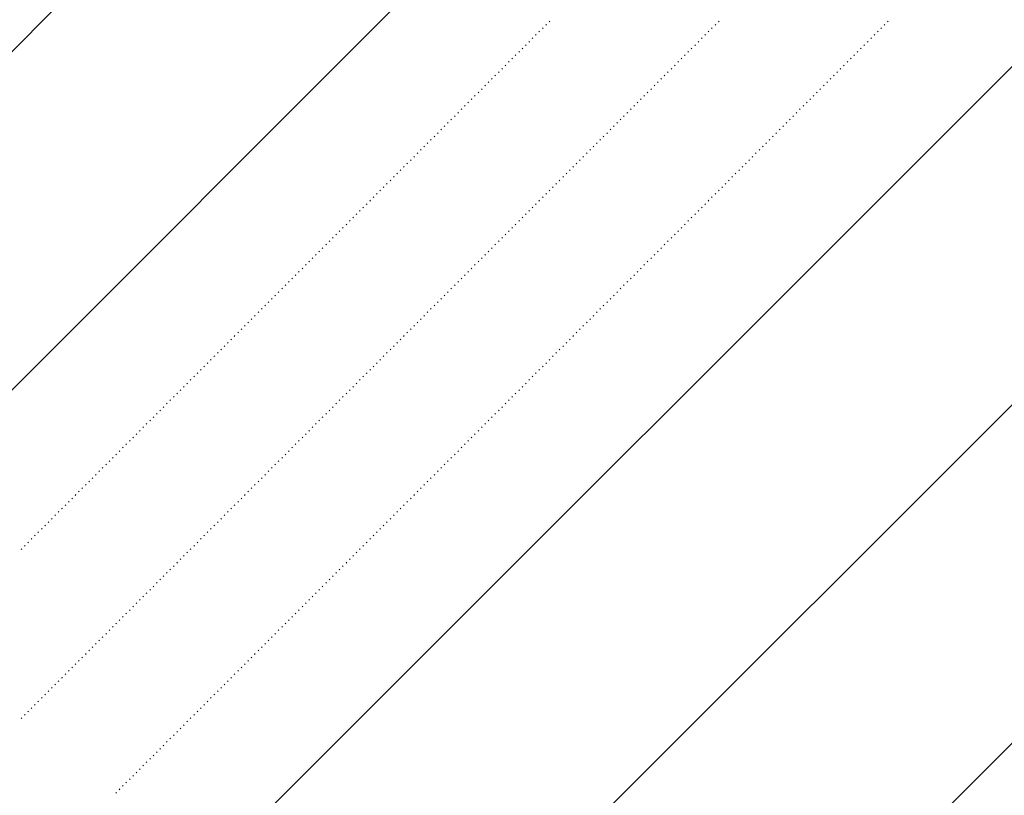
# Model space of a CAD drawing. Header units: millimetres. Extents: x 0 to 1260, y 0 to 297.
# Tile 77 of 104: x 301.17 to 306.31, y 213.99 to 218.04. Entities that reach past the tile are written whole.
import ezdxf

# ---------------------------------------------------------------- set-up
doc = ezdxf.new("R2010")
doc.units = ezdxf.units.MM
for name, pattern in [('K5LT32802', [0]), ('K5LT32806', [0]), ('K5LT_THIN', [0])]:
    doc.linetypes.add(name, pattern=pattern)
doc.layers.add('Системный слой', color=7, linetype='Continuous')
doc.styles.add('KDIMTEXTSTYLE', font='GOST_AU.SHX', dxfattribs={"width": 0.96, "oblique": 15, "height": 5})
doc.dimstyles.new('KDIMSTYLE (0.01)', dxfattribs={"dimtxt": 5, "dimasz": 1, "dimexe": 2, "dimexo": 0, "dimgap": 1, "dimtad": 1, "dimlfac": 100, "dimtxsty": 'KDIMTEXTSTYLE', "dimsah": 1, "dimcen": 0, "dimdle": 1, "dimadec": 0, "dimazin": 0, "dimtfac": 0.667, "dimtmove": 0, "dimatfit": 3, "dimfxl": 1, "dimtvp": 1, "dimtolj": 1, "dimtzin": 0, "dimarcsym": 0})

# ---------------------------------------------------------------- blocks, each defined once
blk = doc.blocks.new('KDIMARROW_03')
at = {"layer": 'Системный слой', "color": 0, "linetype": 'K5LT_THIN', "lineweight": 18}
for p, q in [((-1.0605, -1.0605), (1.0605, 1.0605)), ((0, 0), (-1, 0)), ((0, 0), (2, 0))]:
    blk.add_line(p, q, dxfattribs=at)
blk = doc.blocks.new('U100')
at = {"layer": 'Системный слой', "color": 7, "linetype": 'K5LT32802', "lineweight": 9}
for p, q in [((299.532, 216.2861), (319.532, 236.2861)), ((299.532, 214.5184), (319.532, 234.5184)), ((299.532, 210.9828), (319.532, 230.9828)), ((301.1807, 210.8637), (319.532, 229.2151)), ((302.9484, 210.8637), (319.532, 227.4473))]:
    blk.add_line(p, q, dxfattribs=at)
at = {"layer": 'Системный слой', "color": 7, "linetype": 'K5LT32806', "lineweight": 18}
for p, q in [((303.9132, 218.0157), (303.9168, 218.0192)), ((303.9309, 218.0334), (303.9344, 218.0369)), ((304.7971, 218.0157), (304.8007, 218.0192)), ((304.8148, 218.0334), (304.8183, 218.0369)), ((305.681, 218.0157), (305.6845, 218.0192)), ((305.6987, 218.0334), (305.7022, 218.0369)), ((303.8602, 217.9627), (303.8637, 217.9662)), ((303.8779, 217.9803), (303.8814, 217.9839)), ((303.8956, 217.998), (303.8991, 218.0016)), ((304.7441, 217.9627), (304.7476, 217.9662)), ((304.7618, 217.9803), (304.7653, 217.9839)), ((304.7794, 217.998), (304.783, 218.0016)), ((305.628, 217.9627), (305.6315, 217.9662)), ((305.6456, 217.9803), (305.6492, 217.9839)), ((305.6633, 217.998), (305.6669, 218.0016)), ((303.8072, 217.9096), (303.8107, 217.9132)), ((303.8248, 217.9273), (303.8284, 217.9308)), ((303.8425, 217.945), (303.8461, 217.9485)), ((304.6911, 217.9096), (304.6946, 217.9132)), ((304.7087, 217.9273), (304.7123, 217.9308)), ((304.7264, 217.945), (304.7299, 217.9485)), ((305.5749, 217.9096), (305.5785, 217.9132)), ((305.5926, 217.9273), (305.5961, 217.9308)), ((305.6103, 217.945), (305.6138, 217.9485)), ((303.7541, 217.8566), (303.7577, 217.8601)), ((303.7718, 217.8743), (303.7753, 217.8778)), ((303.7895, 217.8919), (303.793, 217.8955)), ((304.638, 217.8566), (304.6416, 217.8601)), ((304.6557, 217.8743), (304.6592, 217.8778)), ((304.6734, 217.8919), (304.6769, 217.8955)), ((305.5219, 217.8566), (305.5254, 217.8601)), ((305.5396, 217.8743), (305.5431, 217.8778)), ((305.5573, 217.8919), (305.5608, 217.8955)), ((303.7011, 217.8036), (303.7046, 217.8071)), ((303.7188, 217.8212), (303.7223, 217.8248)), ((303.7365, 217.8389), (303.74, 217.8425)), ((304.585, 217.8036), (304.5885, 217.8071)), ((304.6027, 217.8212), (304.6062, 217.8248)), ((304.6203, 217.8389), (304.6239, 217.8425)), ((305.4689, 217.8036), (305.4724, 217.8071)), ((305.4865, 217.8212), (305.4901, 217.8248)), ((305.5042, 217.8389), (305.5078, 217.8425)), ((303.6481, 217.7505), (303.6516, 217.7541)), ((303.6657, 217.7682), (303.6693, 217.7717)), ((303.6834, 217.7859), (303.687, 217.7894)), ((304.532, 217.7505), (304.5355, 217.7541)), ((304.5496, 217.7682), (304.5532, 217.7717)), ((304.5673, 217.7859), (304.5708, 217.7894)), ((305.4158, 217.7505), (305.4194, 217.7541)), ((305.4335, 217.7682), (305.4371, 217.7717)), ((305.4512, 217.7859), (305.4547, 217.7894)), ((303.595, 217.6975), (303.5986, 217.701)), ((303.6127, 217.7152), (303.6163, 217.7187)), ((303.6304, 217.7329), (303.6339, 217.7364)), ((304.4789, 217.6975), (304.4825, 217.701)), ((304.4966, 217.7152), (304.5001, 217.7187)), ((304.5143, 217.7329), (304.5178, 217.7364)), ((305.3628, 217.6975), (305.3663, 217.701)), ((305.3805, 217.7152), (305.384, 217.7187)), ((305.3982, 217.7329), (305.4017, 217.7364)), ((303.5597, 217.6621), (303.5632, 217.6657)), ((303.5774, 217.6798), (303.5809, 217.6834)), ((304.4436, 217.6621), (304.4471, 217.6657)), ((304.4612, 217.6798), (304.4648, 217.6834)), ((305.3274, 217.6621), (305.331, 217.6657)), ((305.3451, 217.6798), (305.3487, 217.6834)), ((303.5066, 217.6091), (303.5102, 217.6126)), ((303.5243, 217.6268), (303.5279, 217.6303)), ((303.542, 217.6445), (303.5455, 217.648)), ((304.3905, 217.6091), (304.3941, 217.6126)), ((304.4082, 217.6268), (304.4117, 217.6303)), ((304.4259, 217.6445), (304.4294, 217.648)), ((305.2744, 217.6091), (305.278, 217.6126)), ((305.2921, 217.6268), (305.2956, 217.6303)), ((305.3098, 217.6445), (305.3133, 217.648)), ((303.4536, 217.5561), (303.4572, 217.5596)), ((303.4713, 217.5738), (303.4748, 217.5773)), ((303.489, 217.5914), (303.4925, 217.595)), ((304.3375, 217.5561), (304.341, 217.5596)), ((304.3552, 217.5738), (304.3587, 217.5773)), ((304.3729, 217.5914), (304.3764, 217.595)), ((305.2214, 217.5561), (305.2249, 217.5596)), ((305.2391, 217.5738), (305.2426, 217.5773)), ((305.2567, 217.5914), (305.2603, 217.595)), ((303.4006, 217.503), (303.4041, 217.5066)), ((303.4183, 217.5207), (303.4218, 217.5243)), ((303.4359, 217.5384), (303.4395, 217.5419)), ((304.2845, 217.503), (304.288, 217.5066)), ((304.3021, 217.5207), (304.3057, 217.5243)), ((304.3198, 217.5384), (304.3234, 217.5419)), ((305.1684, 217.503), (305.1719, 217.5066)), ((305.186, 217.5207), (305.1896, 217.5243)), ((305.2037, 217.5384), (305.2072, 217.5419)), ((303.3476, 217.45), (303.3511, 217.4535)), ((303.3652, 217.4677), (303.3688, 217.4712)), ((303.3829, 217.4854), (303.3864, 217.4889)), ((304.2314, 217.45), (304.235, 217.4535)), ((304.2491, 217.4677), (304.2526, 217.4712)), ((304.2668, 217.4854), (304.2703, 217.4889)), ((305.1153, 217.45), (305.1189, 217.4535)), ((305.133, 217.4677), (305.1365, 217.4712)), ((305.1507, 217.4854), (305.1542, 217.4889)), ((303.2945, 217.397), (303.2981, 217.4005)), ((303.3122, 217.4147), (303.3157, 217.4182)), ((303.3299, 217.4323), (303.3334, 217.4359)), ((304.1784, 217.397), (304.1819, 217.4005)), ((304.1961, 217.4147), (304.1996, 217.4182)), ((304.2138, 217.4323), (304.2173, 217.4359)), ((305.0623, 217.397), (305.0658, 217.4005)), ((305.08, 217.4147), (305.0835, 217.4182)), ((305.0976, 217.4323), (305.1012, 217.4359)), ((303.2415, 217.3439), (303.245, 217.3475)), ((303.2592, 217.3616), (303.2627, 217.3652)), ((303.2768, 217.3793), (303.2804, 217.3828)), ((304.1254, 217.3439), (304.1289, 217.3475)), ((304.143, 217.3616), (304.1466, 217.3652)), ((304.1607, 217.3793), (304.1643, 217.3828)), ((305.0093, 217.3439), (305.0128, 217.3475)), ((305.0269, 217.3616), (305.0305, 217.3652)), ((305.0446, 217.3793), (305.0481, 217.3828)), ((303.1885, 217.2909), (303.192, 217.2944)), ((303.2061, 217.3086), (303.2097, 217.3121)), ((303.2238, 217.3263), (303.2273, 217.3298)), ((304.0723, 217.2909), (304.0759, 217.2944)), ((304.09, 217.3086), (304.0935, 217.3121)), ((304.1077, 217.3263), (304.1112, 217.3298)), ((304.9562, 217.2909), (304.9598, 217.2944)), ((304.9739, 217.3086), (304.9774, 217.3121)), ((304.9916, 217.3263), (304.9951, 217.3298)), ((303.1354, 217.2379), (303.139, 217.2414)), ((303.1531, 217.2556), (303.1566, 217.2591)), ((303.1708, 217.2732), (303.1743, 217.2768)), ((304.0193, 217.2379), (304.0228, 217.2414)), ((304.037, 217.2556), (304.0405, 217.2591)), ((304.0547, 217.2732), (304.0582, 217.2768)), ((304.9032, 217.2379), (304.9067, 217.2414)), ((304.9209, 217.2556), (304.9244, 217.2591)), ((304.9385, 217.2732), (304.9421, 217.2768)), ((303.0824, 217.1848), (303.0859, 217.1884)), ((303.1001, 217.2025), (303.1036, 217.2061)), ((303.1177, 217.2202), (303.1213, 217.2237)), ((303.9663, 217.1848), (303.9698, 217.1884)), ((303.9839, 217.2025), (303.9875, 217.2061)), ((304.0016, 217.2202), (304.0052, 217.2237)), ((304.8502, 217.1848), (304.8537, 217.1884)), ((304.8678, 217.2025), (304.8714, 217.2061)), ((304.8855, 217.2202), (304.889, 217.2237)), ((303.0294, 217.1318), (303.0329, 217.1353)), ((303.047, 217.1495), (303.0506, 217.153)), ((303.0647, 217.1672), (303.0682, 217.1707)), ((303.9132, 217.1318), (303.9168, 217.1353)), ((303.9309, 217.1495), (303.9344, 217.153)), ((303.9486, 217.1672), (303.9521, 217.1707)), ((304.7971, 217.1318), (304.8007, 217.1353)), ((304.8148, 217.1495), (304.8183, 217.153)), ((304.8325, 217.1672), (304.836, 217.1707)), ((302.994, 217.0965), (302.9975, 217.1)), ((303.0117, 217.1141), (303.0152, 217.1177)), ((303.8779, 217.0965), (303.8814, 217.1)), ((303.8956, 217.1141), (303.8991, 217.1177)), ((304.7618, 217.0965), (304.7653, 217.1)), ((304.7794, 217.1141), (304.783, 217.1177)), ((302.941, 217.0434), (302.9445, 217.047)), ((302.9586, 217.0611), (302.9622, 217.0646)), ((302.9763, 217.0788), (302.9799, 217.0823)), ((303.8248, 217.0434), (303.8284, 217.047)), ((303.8425, 217.0611), (303.8461, 217.0646)), ((303.8602, 217.0788), (303.8637, 217.0823)), ((304.7087, 217.0434), (304.7123, 217.047)), ((304.7264, 217.0611), (304.7299, 217.0646)), ((304.7441, 217.0788), (304.7476, 217.0823)), ((302.8879, 216.9904), (302.8915, 216.9939)), ((302.9056, 217.0081), (302.9091, 217.0116)), ((302.9233, 217.0257), (302.9268, 217.0293)), ((303.7718, 216.9904), (303.7753, 216.9939)), ((303.7895, 217.0081), (303.793, 217.0116)), ((303.8072, 217.0257), (303.8107, 217.0293)), ((304.6557, 216.9904), (304.6592, 216.9939)), ((304.6734, 217.0081), (304.6769, 217.0116)), ((304.6911, 217.0257), (304.6946, 217.0293)), ((302.8349, 216.9374), (302.8384, 216.9409)), ((302.8526, 216.955), (302.8561, 216.9586)), ((302.8703, 216.9727), (302.8738, 216.9762)), ((303.7188, 216.9374), (303.7223, 216.9409)), ((303.7365, 216.955), (303.74, 216.9586)), ((303.7541, 216.9727), (303.7577, 216.9762)), ((304.6027, 216.9374), (304.6062, 216.9409)), ((304.6203, 216.955), (304.6239, 216.9586)), ((304.638, 216.9727), (304.6416, 216.9762)), ((302.7819, 216.8843), (302.7854, 216.8879)), ((302.7995, 216.902), (302.8031, 216.9055)), ((302.8172, 216.9197), (302.8208, 216.9232)), ((303.6657, 216.8843), (303.6693, 216.8879)), ((303.6834, 216.902), (303.687, 216.9055)), ((303.7011, 216.9197), (303.7046, 216.9232)), ((304.5496, 216.8843), (304.5532, 216.8879)), ((304.5673, 216.902), (304.5708, 216.9055)), ((304.585, 216.9197), (304.5885, 216.9232)), ((302.7288, 216.8313), (302.7324, 216.8348)), ((302.7465, 216.849), (302.75, 216.8525)), ((302.7642, 216.8666), (302.7677, 216.8702)), ((303.6127, 216.8313), (303.6163, 216.8348)), ((303.6304, 216.849), (303.6339, 216.8525)), ((303.6481, 216.8666), (303.6516, 216.8702)), ((304.4966, 216.8313), (304.5001, 216.8348)), ((304.5143, 216.849), (304.5178, 216.8525)), ((304.532, 216.8666), (304.5355, 216.8702)), ((302.6758, 216.7783), (302.6793, 216.7818)), ((302.6935, 216.7959), (302.697, 216.7995)), ((302.7112, 216.8136), (302.7147, 216.8171)), ((303.5597, 216.7783), (303.5632, 216.7818)), ((303.5774, 216.7959), (303.5809, 216.7995)), ((303.595, 216.8136), (303.5986, 216.8171)), ((304.4436, 216.7783), (304.4471, 216.7818)), ((304.4612, 216.7959), (304.4648, 216.7995)), ((304.4789, 216.8136), (304.4825, 216.8171)), ((302.6228, 216.7252), (302.6263, 216.7288)), ((302.6404, 216.7429), (302.644, 216.7464)), ((302.6581, 216.7606), (302.6617, 216.7641)), ((303.5066, 216.7252), (303.5102, 216.7288)), ((303.5243, 216.7429), (303.5279, 216.7464)), ((303.542, 216.7606), (303.5455, 216.7641)), ((304.3905, 216.7252), (304.3941, 216.7288)), ((304.4082, 216.7429), (304.4117, 216.7464)), ((304.4259, 216.7606), (304.4294, 216.7641)), ((302.5697, 216.6722), (302.5733, 216.6757)), ((302.5874, 216.6899), (302.5909, 216.6934)), ((302.6051, 216.7075), (302.6086, 216.7111)), ((303.4536, 216.6722), (303.4572, 216.6757)), ((303.4713, 216.6899), (303.4748, 216.6934)), ((303.489, 216.7075), (303.4925, 216.7111)), ((304.3375, 216.6722), (304.341, 216.6757)), ((304.3552, 216.6899), (304.3587, 216.6934)), ((304.3729, 216.7075), (304.3764, 216.7111)), ((302.5167, 216.6192), (302.5202, 216.6227)), ((302.5344, 216.6368), (302.5379, 216.6404)), ((302.5521, 216.6545), (302.5556, 216.658)), ((303.4006, 216.6192), (303.4041, 216.6227)), ((303.4183, 216.6368), (303.4218, 216.6404)), ((303.4359, 216.6545), (303.4395, 216.658)), ((304.2845, 216.6192), (304.288, 216.6227)), ((304.3021, 216.6368), (304.3057, 216.6404)), ((304.3198, 216.6545), (304.3234, 216.658)), ((302.4637, 216.5661), (302.4672, 216.5697)), ((302.4813, 216.5838), (302.4849, 216.5873)), ((302.499, 216.6015), (302.5026, 216.605)), ((303.3476, 216.5661), (303.3511, 216.5697)), ((303.3652, 216.5838), (303.3688, 216.5873)), ((303.3829, 216.6015), (303.3864, 216.605)), ((304.2314, 216.5661), (304.235, 216.5697)), ((304.2491, 216.5838), (304.2526, 216.5873)), ((304.2668, 216.6015), (304.2703, 216.605)), ((302.4283, 216.5308), (302.4318, 216.5343)), ((302.446, 216.5484), (302.4495, 216.552)), ((303.3122, 216.5308), (303.3157, 216.5343)), ((303.3299, 216.5484), (303.3334, 216.552)), ((304.1961, 216.5308), (304.1996, 216.5343)), ((304.2138, 216.5484), (304.2173, 216.552)), ((302.3753, 216.4777), (302.3788, 216.4813)), ((302.393, 216.4954), (302.3965, 216.4989)), ((302.4106, 216.5131), (302.4142, 216.5166)), ((303.2592, 216.4777), (303.2627, 216.4813)), ((303.2768, 216.4954), (303.2804, 216.4989)), ((303.2945, 216.5131), (303.2981, 216.5166)), ((304.143, 216.4777), (304.1466, 216.4813)), ((304.1607, 216.4954), (304.1643, 216.4989)), ((304.1784, 216.5131), (304.1819, 216.5166)), ((302.3222, 216.4247), (302.3258, 216.4282)), ((302.3399, 216.4424), (302.3435, 216.4459)), ((302.3576, 216.4601), (302.3611, 216.4636)), ((303.2061, 216.4247), (303.2097, 216.4282)), ((303.2238, 216.4424), (303.2273, 216.4459)), ((303.2415, 216.4601), (303.245, 216.4636)), ((304.09, 216.4247), (304.0935, 216.4282)), ((304.1077, 216.4424), (304.1112, 216.4459)), ((304.1254, 216.4601), (304.1289, 216.4636)), ((302.2692, 216.3717), (302.2727, 216.3752)), ((302.2869, 216.3893), (302.2904, 216.3929)), ((302.3046, 216.407), (302.3081, 216.4106)), ((303.1531, 216.3717), (303.1566, 216.3752)), ((303.1708, 216.3893), (303.1743, 216.3929)), ((303.1885, 216.407), (303.192, 216.4106)), ((304.037, 216.3717), (304.0405, 216.3752)), ((304.0547, 216.3893), (304.0582, 216.3929)), ((304.0723, 216.407), (304.0759, 216.4106)), ((302.2162, 216.3186), (302.2197, 216.3222)), ((302.2339, 216.3363), (302.2374, 216.3399)), ((302.2515, 216.354), (302.2551, 216.3575)), ((303.1001, 216.3186), (303.1036, 216.3222)), ((303.1177, 216.3363), (303.1213, 216.3399)), ((303.1354, 216.354), (303.139, 216.3575)), ((303.9839, 216.3186), (303.9875, 216.3222)), ((304.0016, 216.3363), (304.0052, 216.3399)), ((304.0193, 216.354), (304.0228, 216.3575)), ((302.1631, 216.2656), (302.1667, 216.2691)), ((302.1808, 216.2833), (302.1844, 216.2868)), ((302.1985, 216.301), (302.202, 216.3045)), ((303.047, 216.2656), (303.0506, 216.2691)), ((303.0647, 216.2833), (303.0682, 216.2868)), ((303.0824, 216.301), (303.0859, 216.3045)), ((303.9309, 216.2656), (303.9344, 216.2691)), ((303.9486, 216.2833), (303.9521, 216.2868)), ((303.9663, 216.301), (303.9698, 216.3045)), ((302.1101, 216.2126), (302.1136, 216.2161)), ((302.1278, 216.2302), (302.1313, 216.2338)), ((302.1455, 216.2479), (302.149, 216.2515)), ((302.994, 216.2126), (302.9975, 216.2161)), ((303.0117, 216.2302), (303.0152, 216.2338)), ((303.0294, 216.2479), (303.0329, 216.2515)), ((303.8779, 216.2126), (303.8814, 216.2161)), ((303.8956, 216.2302), (303.8991, 216.2338)), ((303.9132, 216.2479), (303.9168, 216.2515)), ((302.0571, 216.1595), (302.0606, 216.1631)), ((302.0748, 216.1772), (302.0783, 216.1808)), ((302.0924, 216.1949), (302.096, 216.1984)), ((302.941, 216.1595), (302.9445, 216.1631)), ((302.9586, 216.1772), (302.9622, 216.1808)), ((302.9763, 216.1949), (302.9799, 216.1984)), ((303.8248, 216.1595), (303.8284, 216.1631)), ((303.8425, 216.1772), (303.8461, 216.1808)), ((303.8602, 216.1949), (303.8637, 216.1984)), ((302.004, 216.1065), (302.0076, 216.11)), ((302.0217, 216.1242), (302.0253, 216.1277)), ((302.0394, 216.1419), (302.0429, 216.1454)), ((302.8879, 216.1065), (302.8915, 216.11)), ((302.9056, 216.1242), (302.9091, 216.1277)), ((302.9233, 216.1419), (302.9268, 216.1454)), ((303.7718, 216.1065), (303.7753, 216.11)), ((303.7895, 216.1242), (303.793, 216.1277)), ((303.8072, 216.1419), (303.8107, 216.1454)), ((301.951, 216.0535), (301.9545, 216.057)), ((301.9687, 216.0711), (301.9722, 216.0747)), ((301.9864, 216.0888), (301.9899, 216.0924)), ((302.8349, 216.0535), (302.8384, 216.057)), ((302.8526, 216.0711), (302.8561, 216.0747)), ((302.8703, 216.0888), (302.8738, 216.0924)), ((303.7188, 216.0535), (303.7223, 216.057)), ((303.7365, 216.0711), (303.74, 216.0747)), ((303.7541, 216.0888), (303.7577, 216.0924)), ((301.898, 216.0004), (301.9015, 216.004)), ((301.9157, 216.0181), (301.9192, 216.0217)), ((301.9333, 216.0358), (301.9369, 216.0393)), ((302.7819, 216.0004), (302.7854, 216.004)), ((302.7995, 216.0181), (302.8031, 216.0217)), ((302.8172, 216.0358), (302.8208, 216.0393)), ((303.6657, 216.0004), (303.6693, 216.004)), ((303.6834, 216.0181), (303.687, 216.0217)), ((303.7011, 216.0358), (303.7046, 216.0393)), ((301.8626, 215.9651), (301.8662, 215.9686)), ((301.8803, 215.9828), (301.8838, 215.9863)), ((302.7465, 215.9651), (302.75, 215.9686)), ((302.7642, 215.9828), (302.7677, 215.9863)), ((303.6304, 215.9651), (303.6339, 215.9686)), ((303.6481, 215.9828), (303.6516, 215.9863)), ((301.8096, 215.9121), (301.8131, 215.9156)), ((301.8273, 215.9297), (301.8308, 215.9333)), ((301.8449, 215.9474), (301.8485, 215.9509)), ((302.6935, 215.9121), (302.697, 215.9156)), ((302.7112, 215.9297), (302.7147, 215.9333)), ((302.7288, 215.9474), (302.7324, 215.9509)), ((303.5774, 215.9121), (303.5809, 215.9156)), ((303.595, 215.9297), (303.5986, 215.9333)), ((303.6127, 215.9474), (303.6163, 215.9509)), ((301.7566, 215.859), (301.7601, 215.8626)), ((301.7742, 215.8767), (301.7778, 215.8802)), ((301.7919, 215.8944), (301.7955, 215.8979)), ((302.6404, 215.859), (302.644, 215.8626)), ((302.6581, 215.8767), (302.6617, 215.8802)), ((302.6758, 215.8944), (302.6793, 215.8979)), ((303.5243, 215.859), (303.5279, 215.8626)), ((303.542, 215.8767), (303.5455, 215.8802)), ((303.5597, 215.8944), (303.5632, 215.8979)), ((301.7035, 215.806), (301.7071, 215.8095)), ((301.7212, 215.8237), (301.7247, 215.8272)), ((301.7389, 215.8413), (301.7424, 215.8449)), ((302.5874, 215.806), (302.5909, 215.8095)), ((302.6051, 215.8237), (302.6086, 215.8272)), ((302.6228, 215.8413), (302.6263, 215.8449)), ((303.4713, 215.806), (303.4748, 215.8095)), ((303.489, 215.8237), (303.4925, 215.8272)), ((303.5066, 215.8413), (303.5102, 215.8449)), ((301.6505, 215.753), (301.654, 215.7565)), ((301.6682, 215.7706), (301.6717, 215.7742)), ((301.6858, 215.7883), (301.6894, 215.7918)), ((302.5344, 215.753), (302.5379, 215.7565)), ((302.5521, 215.7706), (302.5556, 215.7742)), ((302.5697, 215.7883), (302.5733, 215.7918)), ((303.4183, 215.753), (303.4218, 215.7565)), ((303.4359, 215.7706), (303.4395, 215.7742)), ((303.4536, 215.7883), (303.4572, 215.7918)), ((301.5975, 215.6999), (301.601, 215.7035)), ((301.6151, 215.7176), (301.6187, 215.7211)), ((301.6328, 215.7353), (301.6364, 215.7388)), ((302.4813, 215.6999), (302.4849, 215.7035)), ((302.499, 215.7176), (302.5026, 215.7211)), ((302.5167, 215.7353), (302.5202, 215.7388)), ((303.3652, 215.6999), (303.3688, 215.7035)), ((303.3829, 215.7176), (303.3864, 215.7211)), ((303.4006, 215.7353), (303.4041, 215.7388)), ((301.5444, 215.6469), (301.548, 215.6504)), ((301.5621, 215.6646), (301.5656, 215.6681)), ((301.5798, 215.6822), (301.5833, 215.6858)), ((302.4283, 215.6469), (302.4318, 215.6504)), ((302.446, 215.6646), (302.4495, 215.6681)), ((302.4637, 215.6822), (302.4672, 215.6858)), ((303.3122, 215.6469), (303.3157, 215.6504)), ((303.3299, 215.6646), (303.3334, 215.6681)), ((303.3476, 215.6822), (303.3511, 215.6858)), ((301.4914, 215.5939), (301.4949, 215.5974)), ((301.5091, 215.6115), (301.5126, 215.6151)), ((301.5268, 215.6292), (301.5303, 215.6327)), ((302.3753, 215.5939), (302.3788, 215.5974)), ((302.393, 215.6115), (302.3965, 215.6151)), ((302.4106, 215.6292), (302.4142, 215.6327)), ((303.2592, 215.5939), (303.2627, 215.5974)), ((303.2768, 215.6115), (303.2804, 215.6151)), ((303.2945, 215.6292), (303.2981, 215.6327)), ((301.4384, 215.5408), (301.4419, 215.5444)), ((301.456, 215.5585), (301.4596, 215.562)), ((301.4737, 215.5762), (301.4773, 215.5797)), ((302.3222, 215.5408), (302.3258, 215.5444)), ((302.3399, 215.5585), (302.3435, 215.562)), ((302.3576, 215.5762), (302.3611, 215.5797)), ((303.2061, 215.5408), (303.2097, 215.5444)), ((303.2238, 215.5585), (303.2273, 215.562)), ((303.2415, 215.5762), (303.245, 215.5797)), ((301.3853, 215.4878), (301.3889, 215.4913)), ((301.403, 215.5055), (301.4065, 215.509)), ((301.4207, 215.5231), (301.4242, 215.5267)), ((302.2692, 215.4878), (302.2727, 215.4913)), ((302.2869, 215.5055), (302.2904, 215.509)), ((302.3046, 215.5231), (302.3081, 215.5267)), ((303.1531, 215.4878), (303.1566, 215.4913)), ((303.1708, 215.5055), (303.1743, 215.509)), ((303.1885, 215.5231), (303.192, 215.5267)), ((301.3323, 215.4348), (301.3358, 215.4383)), ((301.35, 215.4524), (301.3535, 215.456)), ((301.3677, 215.4701), (301.3712, 215.4736)), ((302.2162, 215.4348), (302.2197, 215.4383)), ((302.2339, 215.4524), (302.2374, 215.456)), ((302.2515, 215.4701), (302.2551, 215.4736)), ((303.1001, 215.4348), (303.1036, 215.4383)), ((303.1177, 215.4524), (303.1213, 215.456)), ((303.1354, 215.4701), (303.139, 215.4736)), ((301.2969, 215.3994), (301.3005, 215.4029)), ((301.3146, 215.4171), (301.3182, 215.4206)), ((302.1808, 215.3994), (302.1844, 215.4029)), ((302.1985, 215.4171), (302.202, 215.4206)), ((303.0647, 215.3994), (303.0682, 215.4029)), ((303.0824, 215.4171), (303.0859, 215.4206)), ((301.2439, 215.3464), (301.2474, 215.3499)), ((301.2616, 215.364), (301.2651, 215.3676)), ((301.2793, 215.3817), (301.2828, 215.3853)), ((302.1278, 215.3464), (302.1313, 215.3499)), ((302.1455, 215.364), (302.149, 215.3676)), ((302.1631, 215.3817), (302.1667, 215.3853)), ((303.0117, 215.3464), (303.0152, 215.3499)), ((303.0294, 215.364), (303.0329, 215.3676)), ((303.047, 215.3817), (303.0506, 215.3853)), ((301.1909, 215.2933), (301.1944, 215.2969)), ((301.2086, 215.311), (301.2121, 215.3145)), ((301.2262, 215.3287), (301.2298, 215.3322)), ((302.0748, 215.2933), (302.0783, 215.2969)), ((302.0924, 215.311), (302.096, 215.3145)), ((302.1101, 215.3287), (302.1136, 215.3322)), ((302.9586, 215.2933), (302.9622, 215.2969)), ((302.9763, 215.311), (302.9799, 215.3145)), ((302.994, 215.3287), (302.9975, 215.3322)), ((301.1732, 215.2757), (301.1767, 215.2792)), ((302.0217, 215.2403), (302.0253, 215.2438)), ((302.0394, 215.258), (302.0429, 215.2615)), ((302.0571, 215.2757), (302.0606, 215.2792)), ((302.9056, 215.2403), (302.9091, 215.2438)), ((302.9233, 215.258), (302.9268, 215.2615)), ((302.941, 215.2757), (302.9445, 215.2792)), ((301.9687, 215.1873), (301.9722, 215.1908)), ((301.9864, 215.2049), (301.9899, 215.2085)), ((302.004, 215.2226), (302.0076, 215.2262)), ((302.8526, 215.1873), (302.8561, 215.1908)), ((302.8703, 215.2049), (302.8738, 215.2085)), ((302.8879, 215.2226), (302.8915, 215.2262)), ((301.9157, 215.1342), (301.9192, 215.1378)), ((301.9333, 215.1519), (301.9369, 215.1554)), ((301.951, 215.1696), (301.9545, 215.1731)), ((302.7995, 215.1342), (302.8031, 215.1378)), ((302.8172, 215.1519), (302.8208, 215.1554)), ((302.8349, 215.1696), (302.8384, 215.1731)), ((301.8626, 215.0812), (301.8662, 215.0847)), ((301.8803, 215.0989), (301.8838, 215.1024)), ((301.898, 215.1166), (301.9015, 215.1201)), ((302.7465, 215.0812), (302.75, 215.0847)), ((302.7642, 215.0989), (302.7677, 215.1024)), ((302.7819, 215.1166), (302.7854, 215.1201)), ((301.8096, 215.0282), (301.8131, 215.0317)), ((301.8273, 215.0458), (301.8308, 215.0494)), ((301.8449, 215.0635), (301.8485, 215.0671)), ((302.6935, 215.0282), (302.697, 215.0317)), ((302.7112, 215.0458), (302.7147, 215.0494)), ((302.7288, 215.0635), (302.7324, 215.0671)), ((301.7566, 214.9751), (301.7601, 214.9787)), ((301.7742, 214.9928), (301.7778, 214.9963)), ((301.7919, 215.0105), (301.7955, 215.014)), ((302.6404, 214.9751), (302.644, 214.9787)), ((302.6581, 214.9928), (302.6617, 214.9963)), ((302.6758, 215.0105), (302.6793, 215.014)), ((301.7035, 214.9221), (301.7071, 214.9256)), ((301.7212, 214.9398), (301.7247, 214.9433)), ((301.7389, 214.9575), (301.7424, 214.961)), ((302.5874, 214.9221), (302.5909, 214.9256)), ((302.6051, 214.9398), (302.6086, 214.9433)), ((302.6228, 214.9575), (302.6263, 214.961)), ((301.6505, 214.8691), (301.654, 214.8726)), ((301.6682, 214.8867), (301.6717, 214.8903)), ((301.6858, 214.9044), (301.6894, 214.908)), ((302.5344, 214.8691), (302.5379, 214.8726)), ((302.5521, 214.8867), (302.5556, 214.8903)), ((302.5697, 214.9044), (302.5733, 214.908)), ((301.6151, 214.8337), (301.6187, 214.8372)), ((301.6328, 214.8514), (301.6364, 214.8549)), ((302.499, 214.8337), (302.5026, 214.8372)), ((302.5167, 214.8514), (302.5202, 214.8549)), ((301.5621, 214.7807), (301.5656, 214.7842)), ((301.5798, 214.7984), (301.5833, 214.8019)), ((301.5975, 214.816), (301.601, 214.8196)), ((302.446, 214.7807), (302.4495, 214.7842)), ((302.4637, 214.7984), (302.4672, 214.8019)), ((302.4813, 214.816), (302.4849, 214.8196)), ((301.5091, 214.7276), (301.5126, 214.7312)), ((301.5268, 214.7453), (301.5303, 214.7489)), ((301.5444, 214.763), (301.548, 214.7665)), ((302.393, 214.7276), (302.3965, 214.7312)), ((302.4106, 214.7453), (302.4142, 214.7489)), ((302.4283, 214.763), (302.4318, 214.7665)), ((301.456, 214.6746), (301.4596, 214.6781)), ((301.4737, 214.6923), (301.4773, 214.6958)), ((301.4914, 214.71), (301.4949, 214.7135)), ((302.3399, 214.6746), (302.3435, 214.6781)), ((302.3576, 214.6923), (302.3611, 214.6958)), ((302.3753, 214.71), (302.3788, 214.7135)), ((301.403, 214.6216), (301.4065, 214.6251)), ((301.4207, 214.6393), (301.4242, 214.6428)), ((301.4384, 214.6569), (301.4419, 214.6605)), ((302.2869, 214.6216), (302.2904, 214.6251)), ((302.3046, 214.6393), (302.3081, 214.6428)), ((302.3222, 214.6569), (302.3258, 214.6605)), ((301.35, 214.5685), (301.3535, 214.5721)), ((301.3677, 214.5862), (301.3712, 214.5898)), ((301.3853, 214.6039), (301.3889, 214.6074)), ((302.2339, 214.5685), (302.2374, 214.5721)), ((302.2515, 214.5862), (302.2551, 214.5898)), ((302.2692, 214.6039), (302.2727, 214.6074)), ((301.2969, 214.5155), (301.3005, 214.5191)), ((301.3146, 214.5332), (301.3182, 214.5367)), ((301.3323, 214.5509), (301.3358, 214.5544)), ((302.1808, 214.5155), (302.1844, 214.5191)), ((302.1985, 214.5332), (302.202, 214.5367)), ((302.2162, 214.5509), (302.2197, 214.5544)), ((301.2439, 214.4625), (301.2474, 214.466)), ((301.2616, 214.4802), (301.2651, 214.4837)), ((301.2793, 214.4978), (301.2828, 214.5014)), ((302.1278, 214.4625), (302.1313, 214.466)), ((302.1455, 214.4802), (302.149, 214.4837)), ((302.1631, 214.4978), (302.1667, 214.5014)), ((301.1909, 214.4094), (301.1944, 214.413)), ((301.2086, 214.4271), (301.2121, 214.4307)), ((301.2262, 214.4448), (301.2298, 214.4483)), ((302.0748, 214.4094), (302.0783, 214.413)), ((302.0924, 214.4271), (302.096, 214.4307)), ((302.1101, 214.4448), (302.1136, 214.4483)), ((301.1732, 214.3918), (301.1767, 214.3953)), ((302.0217, 214.3564), (302.0253, 214.36)), ((302.0394, 214.3741), (302.0429, 214.3776)), ((302.0571, 214.3918), (302.0606, 214.3953)), ((301.9687, 214.3034), (301.9722, 214.3069)), ((301.9864, 214.3211), (301.9899, 214.3246)), ((302.004, 214.3387), (302.0076, 214.3423)), ((301.9333, 214.268), (301.9369, 214.2716)), ((301.951, 214.2857), (301.9545, 214.2892)), ((301.8803, 214.215), (301.8838, 214.2185)), ((301.898, 214.2327), (301.9015, 214.2362)), ((301.9157, 214.2503), (301.9192, 214.2539)), ((301.8273, 214.162), (301.8308, 214.1655)), ((301.8449, 214.1796), (301.8485, 214.1832)), ((301.8626, 214.1973), (301.8662, 214.2009)), ((301.7742, 214.1089), (301.7778, 214.1125)), ((301.7919, 214.1266), (301.7955, 214.1301)), ((301.8096, 214.1443), (301.8131, 214.1478)), ((301.7212, 214.0559), (301.7247, 214.0594)), ((301.7389, 214.0736), (301.7424, 214.0771)), ((301.7566, 214.0913), (301.7601, 214.0948)), ((301.6682, 214.0029), (301.6717, 214.0064)), ((301.6858, 214.0205), (301.6894, 214.0241)), ((301.7035, 214.0382), (301.7071, 214.0418))]:
    blk.add_line(p, q, dxfattribs=at)

msp = doc.modelspace()

# ---------------------------------------------------------------- block references
at = {"layer": 'Системный слой'}
msp.add_blockref('U100', (0, 0), dxfattribs=at)

# ---------------------------------------------------------------- dimensions: what is measured, and where the dimension line sits
at = {"layer": 'Системный слой', "color": 7}
msp.add_linear_dim(base=(139.01205, 193.07733), p1=(299.53201, 217.66918), p2=(139.01205, 217.66952), location=(201.01205, 193.07733), text='\\H3.5;\\W0.965;\\Q0;\\H3.5;\\W0.965;\\Q0;\\Q0;22000', dimstyle='KDIMSTYLE (0.01)', override={"dimexo": 0, "dimblk1": 'KDIMARROW_03', "dimblk2": 'KDIMARROW_03', "dimse1": 0, "dimse2": 0, "dimclrt": 7, "dimtolj": 1}, dxfattribs=at).render()

doc.saveas('drawing.dxf')
